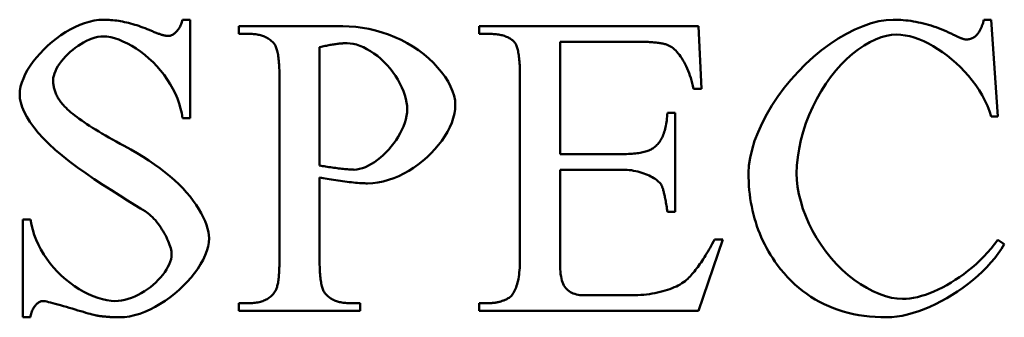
# Model space of a CAD drawing. Header units: millimetres. Extents: x 163 to 2699, y 224 to 730.
# Tile 43 of 168: x 245.81 to 251, y 446.28 to 447.85. Entities that reach past the tile are written whole.
import ezdxf

# ---------------------------------------------------------------- set-up
doc = ezdxf.new("R2010")
doc.units = ezdxf.units.MM
doc.layers.add('可見 (ISO)', color=7, linetype='Continuous', lineweight=50)

msp = doc.modelspace()

# ---------------------------------------------------------------- linework, layer by layer
at = {"layer": '可見 (ISO)'}
for p, q in [((246.6676, 447.8504), (246.708, 447.8504)), ((246.708, 447.8504), (246.708, 447.332)), ((250.8943, 447.8504), (250.9335, 447.8504)), ((250.9335, 447.8504), (250.9678, 447.3406)), ((246.9642, 447.8161), (247.5132, 447.8161)), ((246.9642, 447.7756), (246.9642, 447.8161)), ((248.2325, 447.8161), (249.3894, 447.8161)), ((248.2325, 447.7756), (248.2325, 447.8161)), ((249.3894, 447.8161), (249.4053, 447.4864)), ((247.0205, 447.7756), (246.9642, 447.7756)), ((248.2852, 447.7756), (248.2325, 447.7756)), ((247.3906, 447.7058), (247.3906, 447.082)), ((249.0708, 447.7339), (248.659, 447.7339)), ((248.659, 447.7339), (248.659, 447.142)), ((247.1786, 446.582), (247.1786, 447.5501)), ((248.447, 446.582), (248.447, 447.555)), ((249.4053, 447.4864), (249.3624, 447.4864)), ((246.708, 447.332), (246.6676, 447.332)), ((249.2252, 447.3602), (249.2656, 447.3602)), ((249.2656, 447.3602), (249.2656, 446.8369)), ((250.9678, 447.3406), (250.9335, 447.3406)), ((248.659, 447.142), (248.9887, 447.142)), ((247.3906, 447.0183), (247.3906, 446.582)), ((248.659, 447.0599), (248.659, 446.5661)), ((248.9887, 447.0599), (248.659, 447.0599)), ((249.2656, 446.8369), (249.2252, 446.8369)), ((245.8244, 446.7964), (245.8649, 446.7964)), ((245.8244, 446.2817), (245.8244, 446.7964)), ((249.5181, 446.6923), (249.3882, 446.3161)), ((249.474, 446.6923), (249.5181, 446.6923)), ((250.9678, 446.6898), (251.0021, 446.6678)), ((248.7828, 446.3982), (249.0377, 446.3982)), ((246.9642, 446.3565), (247.0205, 446.3565)), ((246.9642, 446.3161), (246.9642, 446.3565)), ((247.5475, 446.3565), (247.6051, 446.3565)), ((247.6051, 446.3565), (247.6051, 446.3161)), ((248.2325, 446.3565), (248.2852, 446.3565)), ((248.2325, 446.3161), (248.2325, 446.3565)), ((247.6051, 446.3161), (246.9642, 446.3161)), ((249.3882, 446.3161), (248.2325, 446.3161)), ((245.8649, 446.2817), (245.8244, 446.2817))]:
    msp.add_line(p, q, dxfattribs=at)
at = {"layer": '可見 (ISO)', "flags": 128}
for points in [[(245.8085, 447.4558), (245.8098, 447.4763), (245.8135, 447.4975), (245.8196, 447.5192), (245.8278, 447.5412), (245.8381, 447.5634), (245.8504, 447.5857), (245.8644, 447.6079), (245.8801, 447.63), (245.8974, 447.6517), (245.916, 447.673), (245.9359, 447.6937), (245.957, 447.7137), (245.979, 447.7329), (246.0019, 447.7511), (246.0255, 447.7682), (246.0498, 447.784), (246.0745, 447.7985), (246.0996, 447.8115), (246.1249, 447.8228), (246.1502, 447.8324), (246.1755, 447.84), (246.2006, 447.8457), (246.2254, 447.8492), (246.2497, 447.8504)], [(246.2497, 447.8504), (246.2596, 447.8503), (246.2696, 447.85), (246.2797, 447.8494), (246.2898, 447.8487), (246.2999, 447.8478), (246.3101, 447.8467), (246.3204, 447.8454), (246.3307, 447.8438), (246.3411, 447.8421), (246.3515, 447.8402), (246.362, 447.838), (246.3725, 447.8357), (246.3831, 447.8331), (246.3938, 447.8303), (246.4045, 447.8274), (246.4153, 447.8242), (246.4261, 447.8209), (246.437, 447.8173), (246.4479, 447.8135), (246.4589, 447.8095), (246.4699, 447.8053), (246.481, 447.8009), (246.4922, 447.7963), (246.5034, 447.7915)], [(246.5916, 447.7646), (246.5952, 447.7648), (246.5988, 447.7653), (246.6025, 447.7662), (246.6063, 447.7674), (246.61, 447.7689), (246.6138, 447.7707), (246.6176, 447.7729), (246.6214, 447.7754), (246.6251, 447.7782), (246.6288, 447.7812), (246.6325, 447.7846), (246.636, 447.7882), (246.6395, 447.7921), (246.6429, 447.7962), (246.6461, 447.8006), (246.6492, 447.8052), (246.6522, 447.8101), (246.655, 447.8152), (246.6576, 447.8206), (246.6601, 447.8261), (246.6623, 447.8319), (246.6643, 447.8379), (246.6661, 447.844), (246.6676, 447.8504)], [(249.6529, 447.0428), (249.655, 447.0816), (249.6611, 447.1231), (249.6713, 447.1667), (249.6853, 447.2119), (249.703, 447.2581), (249.7242, 447.3051), (249.7488, 447.3522), (249.7765, 447.399), (249.8072, 447.4453), (249.8406, 447.4905), (249.8764, 447.5343), (249.9144, 447.5764), (249.9542, 447.6164), (249.9956, 447.6542), (250.0383, 447.6892), (250.0818, 447.7214), (250.1259, 447.7505), (250.1701, 447.7762), (250.2141, 447.7983), (250.2574, 447.8168), (250.2997, 447.8313), (250.3403, 447.8418), (250.379, 447.8482), (250.4151, 447.8504)], [(250.4151, 447.8504), (250.4286, 447.8502), (250.4421, 447.8498), (250.4555, 447.8491), (250.469, 447.8482), (250.4824, 447.8469), (250.4958, 447.8454), (250.5092, 447.8436), (250.5226, 447.8415), (250.5359, 447.8392), (250.5493, 447.8365), (250.5626, 447.8336), (250.576, 447.8304), (250.5893, 447.827), (250.6026, 447.8233), (250.6159, 447.8192), (250.6292, 447.815), (250.6425, 447.8104), (250.6557, 447.8056), (250.669, 447.8004), (250.6822, 447.795), (250.6954, 447.7894), (250.7086, 447.7834), (250.7218, 447.7772), (250.735, 447.7707)], [(250.8539, 447.767), (250.8562, 447.7696), (250.8584, 447.7723), (250.8607, 447.775), (250.8628, 447.7779), (250.8649, 447.7808), (250.867, 447.7837), (250.8689, 447.7868), (250.8709, 447.7899), (250.8728, 447.7931), (250.8746, 447.7964), (250.8763, 447.7997), (250.8781, 447.8032), (250.8797, 447.8067), (250.8813, 447.8103), (250.8829, 447.8139), (250.8844, 447.8177), (250.8858, 447.8215), (250.8872, 447.8254), (250.8885, 447.8294), (250.8898, 447.8334), (250.891, 447.8375), (250.8921, 447.8417), (250.8932, 447.846), (250.8943, 447.8504)], [(247.5132, 447.8161), (247.5471, 447.8152), (247.5816, 447.8125), (247.6162, 447.8081), (247.651, 447.8018), (247.6857, 447.7937), (247.7201, 447.7838), (247.7541, 447.7721), (247.7875, 447.7586), (247.8201, 447.7436), (247.8518, 447.7269), (247.8824, 447.7087), (247.9118, 447.6891), (247.9397, 447.6682), (247.966, 447.6461), (247.9905, 447.6231), (248.0132, 447.5992), (248.0337, 447.5746), (248.0521, 447.5495), (248.068, 447.5242), (248.0814, 447.4989), (248.0921, 447.4737), (248.0999, 447.4489), (248.1047, 447.4249), (248.1063, 447.4018)], [(246.2509, 447.7621), (246.2363, 447.7614), (246.2215, 447.7593), (246.2064, 447.7559), (246.1912, 447.7513), (246.176, 447.7455), (246.1608, 447.7387), (246.1457, 447.7309), (246.1308, 447.7223), (246.1161, 447.7128), (246.1019, 447.7026), (246.0881, 447.6918), (246.0748, 447.6805), (246.062, 447.6687), (246.05, 447.6565), (246.0388, 447.6439), (246.0283, 447.6312), (246.0188, 447.6184), (246.0103, 447.6055), (246.0029, 447.5926), (245.9967, 447.5799), (245.9917, 447.5673), (245.988, 447.5551), (245.9858, 447.5432), (245.985, 447.5317)], [(246.6676, 447.332), (246.6634, 447.3572), (246.6575, 447.3827), (246.6499, 447.4085), (246.6405, 447.4344), (246.6295, 447.4601), (246.6169, 447.4857), (246.6027, 447.5108), (246.587, 447.5354), (246.57, 447.5594), (246.5517, 447.5826), (246.5323, 447.6048), (246.5118, 447.626), (246.4904, 447.6461), (246.4684, 447.6649), (246.4457, 447.6823), (246.4227, 447.6982), (246.3995, 447.7126), (246.3764, 447.7253), (246.3534, 447.7363), (246.331, 447.7454), (246.3092, 447.7526), (246.2885, 447.7579), (246.2689, 447.7611), (246.2509, 447.7621)], [(246.5034, 447.7915), (246.5085, 447.7893), (246.5135, 447.7872), (246.5184, 447.7852), (246.5232, 447.7833), (246.5278, 447.7815), (246.5323, 447.7797), (246.5367, 447.7781), (246.5409, 447.7766), (246.5451, 447.7751), (246.5491, 447.7738), (246.5529, 447.7725), (246.5567, 447.7713), (246.5603, 447.7702), (246.5638, 447.7693), (246.5671, 447.7684), (246.5704, 447.7676), (246.5735, 447.7669), (246.5764, 447.7663), (246.5793, 447.7657), (246.582, 447.7653), (246.5846, 447.765), (246.5871, 447.7648), (246.5894, 447.7646), (246.5916, 447.7646)], [(247.1492, 447.7266), (247.1455, 447.7306), (247.1416, 447.7344), (247.1375, 447.7381), (247.1334, 447.7416), (247.1291, 447.7449), (247.1246, 447.748), (247.12, 447.751), (247.1153, 447.7538), (247.1104, 447.7565), (247.1054, 447.7589), (247.1003, 447.7612), (247.095, 447.7634), (247.0895, 447.7653), (247.084, 447.7671), (247.0783, 447.7687), (247.0724, 447.7702), (247.0664, 447.7714), (247.0603, 447.7725), (247.054, 447.7735), (247.0476, 447.7742), (247.041, 447.7748), (247.0343, 447.7753), (247.0275, 447.7755), (247.0205, 447.7756)], [(248.4188, 447.7315), (248.4153, 447.7351), (248.4117, 447.7385), (248.4079, 447.7418), (248.4039, 447.745), (248.3997, 447.748), (248.3953, 447.7508), (248.3907, 447.7535), (248.386, 447.756), (248.3811, 447.7584), (248.376, 447.7606), (248.3707, 447.7627), (248.3652, 447.7646), (248.3595, 447.7663), (248.3537, 447.768), (248.3477, 447.7694), (248.3415, 447.7707), (248.3351, 447.7719), (248.3285, 447.7729), (248.3217, 447.7737), (248.3148, 447.7744), (248.3077, 447.7749), (248.3004, 447.7753), (248.2929, 447.7755), (248.2852, 447.7756)], [(250.4335, 447.7719), (250.4079, 447.7703), (250.3807, 447.7655), (250.3522, 447.7575), (250.3228, 447.7463), (250.2927, 447.7319), (250.2623, 447.7143), (250.2317, 447.6937), (250.2013, 447.6701), (250.1713, 447.6436), (250.1419, 447.6143), (250.1135, 447.5825), (250.0861, 447.5482), (250.06, 447.5117), (250.0354, 447.4732), (250.0125, 447.4329), (249.9915, 447.3912), (249.9725, 447.3481), (249.9556, 447.3042), (249.941, 447.2596), (249.9288, 447.2148), (249.9192, 447.17), (249.9122, 447.1258), (249.908, 447.0824), (249.9066, 447.0403)], [(250.9335, 447.3406), (250.924, 447.3691), (250.9127, 447.3972), (250.8996, 447.4249), (250.885, 447.4521), (250.8689, 447.4787), (250.8514, 447.5046), (250.8327, 447.5299), (250.8129, 447.5542), (250.792, 447.5778), (250.7702, 447.6003), (250.7477, 447.6218), (250.7244, 447.6422), (250.7006, 447.6614), (250.6763, 447.6793), (250.6517, 447.6959), (250.6269, 447.711), (250.6019, 447.7247), (250.577, 447.7368), (250.5521, 447.7472), (250.5275, 447.7559), (250.5032, 447.7628), (250.4794, 447.7678), (250.4561, 447.7709), (250.4335, 447.7719)], [(250.735, 447.7707), (250.7388, 447.7687), (250.7426, 447.7668), (250.7462, 447.765), (250.7498, 447.7632), (250.7532, 447.7616), (250.7566, 447.76), (250.7599, 447.7585), (250.763, 447.7571), (250.7661, 447.7558), (250.7691, 447.7545), (250.772, 447.7534), (250.7748, 447.7523), (250.7775, 447.7513), (250.7801, 447.7505), (250.7827, 447.7496), (250.7851, 447.7489), (250.7874, 447.7483), (250.7897, 447.7477), (250.7918, 447.7473), (250.7939, 447.7469), (250.7958, 447.7466), (250.7977, 447.7464), (250.7995, 447.7462), (250.8012, 447.7462)], [(250.8012, 447.7462), (250.8037, 447.7462), (250.8062, 447.7463), (250.8087, 447.7465), (250.8111, 447.7468), (250.8136, 447.7471), (250.8159, 447.7475), (250.8183, 447.748), (250.8206, 447.7485), (250.8229, 447.7491), (250.8252, 447.7498), (250.8274, 447.7506), (250.8297, 447.7514), (250.8318, 447.7523), (250.834, 447.7533), (250.8361, 447.7543), (250.8382, 447.7555), (250.8403, 447.7567), (250.8423, 447.7579), (250.8443, 447.7593), (250.8463, 447.7607), (250.8482, 447.7621), (250.8501, 447.7637), (250.852, 447.7653), (250.8539, 447.767)], [(247.1786, 447.5501), (247.1786, 447.5618), (247.1784, 447.5731), (247.1782, 447.584), (247.1778, 447.5945), (247.1773, 447.6047), (247.1768, 447.6145), (247.1761, 447.6239), (247.1753, 447.6329), (247.1745, 447.6416), (247.1735, 447.6499), (247.1724, 447.6578), (247.1713, 447.6653), (247.17, 447.6725), (247.1686, 447.6793), (247.1671, 447.6857), (247.1655, 447.6917), (247.1639, 447.6974), (247.1621, 447.7027), (247.1602, 447.7076), (247.1582, 447.7122), (247.1561, 447.7163), (247.1539, 447.7201), (247.1516, 447.7235), (247.1492, 447.7266)], [(247.5352, 447.7266), (247.5305, 447.7266), (247.5256, 447.7264), (247.5206, 447.7263), (247.5156, 447.726), (247.5104, 447.7257), (247.5051, 447.7253), (247.4996, 447.7248), (247.4941, 447.7243), (247.4885, 447.7237), (247.4827, 447.723), (247.4769, 447.7222), (247.4709, 447.7214), (247.4648, 447.7205), (247.4586, 447.7195), (247.4523, 447.7185), (247.4459, 447.7173), (247.4394, 447.7161), (247.4327, 447.7149), (247.426, 447.7135), (247.4191, 447.7121), (247.4122, 447.7106), (247.4051, 447.7091), (247.3979, 447.7075), (247.3906, 447.7058)], [(247.8526, 447.3798), (247.8518, 447.3966), (247.8493, 447.4146), (247.8453, 447.4336), (247.8397, 447.4532), (247.8326, 447.4734), (247.824, 447.4938), (247.8141, 447.5143), (247.8028, 447.5346), (247.7904, 447.5547), (247.7768, 447.5742), (247.7621, 447.5931), (247.7465, 447.6112), (247.7301, 447.6283), (247.713, 447.6444), (247.6954, 447.6593), (247.6772, 447.6729), (247.6588, 447.6852), (247.6403, 447.6959), (247.6217, 447.7052), (247.6033, 447.7128), (247.5853, 447.7188), (247.5678, 447.7231), (247.5511, 447.7257), (247.5352, 447.7266)], [(248.447, 447.555), (248.4469, 447.5668), (248.4468, 447.5782), (248.4466, 447.5891), (248.4462, 447.5998), (248.4458, 447.61), (248.4452, 447.6198), (248.4446, 447.6293), (248.4439, 447.6384), (248.443, 447.647), (248.4421, 447.6554), (248.4411, 447.6633), (248.4399, 447.6708), (248.4387, 447.678), (248.4374, 447.6848), (248.436, 447.6912), (248.4345, 447.6972), (248.4329, 447.7028), (248.4311, 447.7081), (248.4293, 447.7129), (248.4274, 447.7174), (248.4254, 447.7215), (248.4233, 447.7252), (248.4211, 447.7285), (248.4188, 447.7315)], [(249.2276, 447.7168), (249.2238, 447.7182), (249.2198, 447.7195), (249.2155, 447.7208), (249.211, 447.722), (249.2063, 447.7232), (249.2013, 447.7243), (249.1961, 447.7253), (249.1906, 447.7263), (249.1849, 447.7272), (249.179, 447.7281), (249.1728, 447.7289), (249.1664, 447.7297), (249.1597, 447.7303), (249.1528, 447.731), (249.1457, 447.7315), (249.1383, 447.732), (249.1307, 447.7325), (249.1229, 447.7329), (249.1148, 447.7332), (249.1064, 447.7335), (249.0979, 447.7337), (249.0891, 447.7338), (249.08, 447.7339), (249.0708, 447.7339)], [(249.3624, 447.4864), (249.3594, 447.5011), (249.3559, 447.5155), (249.3522, 447.5295), (249.3482, 447.5431), (249.3439, 447.5564), (249.3393, 447.5693), (249.3345, 447.5817), (249.3294, 447.5938), (249.3241, 447.6054), (249.3186, 447.6165), (249.3129, 447.6272), (249.307, 447.6374), (249.3009, 447.6471), (249.2947, 447.6563), (249.2884, 447.665), (249.2819, 447.6731), (249.2753, 447.6807), (249.2687, 447.6877), (249.2619, 447.6941), (249.2551, 447.6999), (249.2483, 447.7051), (249.2414, 447.7096), (249.2345, 447.7135), (249.2276, 447.7168)], [(245.985, 447.5317), (245.9851, 447.526), (245.9853, 447.5204), (245.9857, 447.5148), (245.9863, 447.5092), (245.9871, 447.5037), (245.988, 447.4982), (245.989, 447.4927), (245.9903, 447.4873), (245.9917, 447.482), (245.9933, 447.4767), (245.995, 447.4714), (245.9969, 447.4662), (245.999, 447.461), (246.0012, 447.4558), (246.0037, 447.4507), (246.0062, 447.4457), (246.009, 447.4407), (246.0119, 447.4357), (246.0149, 447.4308), (246.0182, 447.4259), (246.0216, 447.421), (246.0251, 447.4162), (246.0289, 447.4115), (246.0328, 447.4067)], [(246.485, 446.8308), (246.4705, 446.8406), (246.4464, 446.8558), (246.4148, 446.8752), (246.3775, 446.898), (246.3362, 446.9235), (246.2923, 446.951), (246.2471, 446.9801), (246.2016, 447.0101), (246.1567, 447.0409), (246.1132, 447.072), (246.0716, 447.1032), (246.0324, 447.1343), (245.9961, 447.1651), (245.9628, 447.1955), (245.9327, 447.2254), (245.906, 447.2547), (245.8826, 447.2834), (245.8625, 447.3113), (245.8457, 447.3384), (245.8322, 447.3645), (245.8218, 447.3894), (245.8144, 447.4132), (245.81, 447.4353), (245.8085, 447.4558)], [(246.0328, 447.4067), (246.0388, 447.3997), (246.0455, 447.3925), (246.0529, 447.385), (246.0609, 447.3774), (246.0696, 447.3696), (246.079, 447.3616), (246.089, 447.3534), (246.0996, 447.3451), (246.111, 447.3365), (246.1229, 447.3277), (246.1356, 447.3188), (246.1489, 447.3096), (246.1629, 447.3003), (246.1775, 447.2907), (246.1928, 447.281), (246.2087, 447.2711), (246.2253, 447.261), (246.2426, 447.2507), (246.2605, 447.2402), (246.2791, 447.2296), (246.2983, 447.2187), (246.3182, 447.2076), (246.3388, 447.1964), (246.36, 447.1849)], [(247.572, 447.0599), (247.5865, 447.0608), (247.6015, 447.0635), (247.6168, 447.0678), (247.6324, 447.0737), (247.6481, 447.0811), (247.6639, 447.0899), (247.6797, 447.1), (247.6954, 447.1113), (247.7109, 447.1236), (247.726, 447.137), (247.7408, 447.1514), (247.7551, 447.1665), (247.7687, 447.1824), (247.7817, 447.199), (247.7939, 447.2161), (247.8052, 447.2337), (247.8155, 447.2516), (247.8248, 447.2698), (247.8329, 447.2882), (247.8398, 447.3067), (247.8452, 447.3252), (247.8493, 447.3436), (247.8518, 447.3618), (247.8526, 447.3798)], [(248.1063, 447.4018), (248.1051, 447.3786), (248.1014, 447.3551), (248.0955, 447.3313), (248.0873, 447.3073), (248.0771, 447.2834), (248.0649, 447.2596), (248.0509, 447.236), (248.0352, 447.2127), (248.0179, 447.19), (247.9991, 447.1678), (247.9789, 447.1464), (247.9574, 447.1258), (247.9348, 447.1061), (247.9111, 447.0876), (247.8866, 447.0702), (247.8612, 447.0542), (247.8351, 447.0395), (247.8085, 447.0265), (247.7814, 447.0151), (247.754, 447.0055), (247.7263, 446.9979), (247.6985, 446.9923), (247.6707, 446.9888), (247.6431, 446.9876)], [(249.1602, 447.1812), (249.165, 447.1856), (249.1697, 447.1902), (249.1741, 447.195), (249.1784, 447.2002), (249.1825, 447.2056), (249.1863, 447.2113), (249.1901, 447.2172), (249.1936, 447.2235), (249.1969, 447.23), (249.2001, 447.2367), (249.2031, 447.2438), (249.2059, 447.2511), (249.2085, 447.2587), (249.2109, 447.2666), (249.2132, 447.2747), (249.2152, 447.2831), (249.2171, 447.2918), (249.2188, 447.3007), (249.2203, 447.31), (249.2217, 447.3195), (249.2228, 447.3292), (249.2238, 447.3393), (249.2246, 447.3496), (249.2252, 447.3602)], [(246.36, 447.1849), (246.3943, 447.166), (246.4275, 447.147), (246.4595, 447.1276), (246.4902, 447.108), (246.5197, 447.088), (246.5479, 447.0677), (246.5748, 447.0471), (246.6003, 447.0262), (246.6245, 447.0049), (246.6473, 446.9834), (246.6687, 446.9617), (246.6886, 446.9397), (246.7071, 446.9177), (246.7241, 446.8957), (246.7396, 446.8737), (246.7536, 446.8518), (246.766, 446.8303), (246.7768, 446.8091), (246.786, 446.7884), (246.7936, 446.7684), (246.7996, 446.7493), (246.8038, 446.7311), (246.8064, 446.7141), (246.8073, 446.6984)], [(248.9887, 447.142), (248.9992, 447.1421), (249.0095, 447.1423), (249.0195, 447.1426), (249.0292, 447.1431), (249.0386, 447.1437), (249.0476, 447.1445), (249.0564, 447.1454), (249.0649, 447.1464), (249.0731, 447.1475), (249.081, 447.1488), (249.0886, 447.1503), (249.0959, 447.1518), (249.1029, 447.1535), (249.1096, 447.1554), (249.116, 447.1573), (249.1221, 447.1595), (249.1279, 447.1617), (249.1334, 447.1641), (249.1386, 447.1666), (249.1435, 447.1693), (249.1482, 447.1721), (249.1525, 447.175), (249.1565, 447.178), (249.1602, 447.1812)], [(247.3906, 447.082), (247.3981, 447.0806), (247.4059, 447.0792), (247.4139, 447.0779), (247.4222, 447.0765), (247.4306, 447.0752), (247.4391, 447.0739), (247.4478, 447.0726), (247.4564, 447.0714), (247.4651, 447.0702), (247.4738, 447.069), (247.4824, 447.0679), (247.491, 447.0668), (247.4993, 447.0658), (247.5076, 447.0649), (247.5156, 447.064), (247.5233, 447.0632), (247.5308, 447.0625), (247.538, 447.0618), (247.5448, 447.0613), (247.5512, 447.0608), (247.5571, 447.0604), (247.5626, 447.0601), (247.5676, 447.06), (247.572, 447.0599)], [(247.6431, 446.9876), (247.636, 446.9877), (247.6282, 446.9879), (247.6197, 446.9883), (247.6107, 446.9889), (247.6011, 446.9895), (247.591, 446.9903), (247.5806, 446.9913), (247.5697, 446.9923), (247.5586, 446.9934), (247.5471, 446.9947), (247.5355, 446.996), (247.5237, 446.9974), (247.5119, 446.9989), (247.5, 447.0005), (247.4881, 447.0021), (247.4762, 447.0038), (247.4645, 447.0055), (247.453, 447.0073), (247.4417, 447.0091), (247.4307, 447.0109), (247.42, 447.0127), (247.4097, 447.0146), (247.3999, 447.0164), (247.3906, 447.0183)], [(249.1945, 446.9766), (249.1916, 446.9815), (249.1879, 446.9865), (249.1836, 446.9914), (249.1786, 446.9964), (249.173, 447.0013), (249.1669, 447.0062), (249.1601, 447.0109), (249.1529, 447.0156), (249.1451, 447.0202), (249.1369, 447.0246), (249.1282, 447.0289), (249.1192, 447.033), (249.1097, 447.0368), (249.0999, 447.0405), (249.0898, 447.0439), (249.0793, 447.047), (249.0686, 447.0499), (249.0577, 447.0524), (249.0466, 447.0546), (249.0352, 447.0565), (249.0237, 447.058), (249.0121, 447.059), (249.0004, 447.0597), (248.9887, 447.0599)], [(249.8048, 446.5587), (249.7924, 446.576), (249.7806, 446.5935), (249.7692, 446.6113), (249.7584, 446.6293), (249.7481, 446.6476), (249.7384, 446.6662), (249.7291, 446.6849), (249.7204, 446.704), (249.7122, 446.7233), (249.7046, 446.7428), (249.6975, 446.7626), (249.6909, 446.7827), (249.6848, 446.803), (249.6793, 446.8235), (249.6742, 446.8443), (249.6698, 446.8653), (249.6658, 446.8866), (249.6624, 446.9082), (249.6595, 446.93), (249.6571, 446.952), (249.6553, 446.9743), (249.6539, 446.9969), (249.6531, 447.0197), (249.6529, 447.0428)], [(249.9066, 447.0403), (249.9079, 447.0055), (249.912, 446.9691), (249.9187, 446.9314), (249.9281, 446.893), (249.94, 446.854), (249.9545, 446.8149), (249.9714, 446.776), (249.9907, 446.7375), (250.0121, 446.6999), (250.0356, 446.6633), (250.0611, 446.628), (250.0882, 446.5942), (250.117, 446.5623), (250.147, 446.5323), (250.1782, 446.5046), (250.2104, 446.4792), (250.2431, 446.4564), (250.2762, 446.4362), (250.3094, 446.4189), (250.3424, 446.4046), (250.3748, 446.3933), (250.4064, 446.3851), (250.4367, 446.3802), (250.4654, 446.3785)], [(249.2252, 446.8369), (249.2239, 446.8458), (249.2225, 446.8545), (249.2212, 446.8629), (249.2199, 446.8711), (249.2186, 446.8789), (249.2173, 446.8865), (249.216, 446.8938), (249.2147, 446.9009), (249.2134, 446.9077), (249.2121, 446.9142), (249.2108, 446.9204), (249.2096, 446.9263), (249.2083, 446.932), (249.207, 446.9374), (249.2057, 446.9426), (249.2045, 446.9474), (249.2032, 446.952), (249.202, 446.9564), (249.2007, 446.9604), (249.1995, 446.9642), (249.1982, 446.9677), (249.197, 446.9709), (249.1958, 446.9739), (249.1945, 446.9766)], [(246.61, 446.6138), (246.6097, 446.621), (246.6087, 446.6288), (246.6072, 446.637), (246.6051, 446.6457), (246.6025, 446.6547), (246.5994, 446.6641), (246.5958, 446.6738), (246.5917, 446.6837), (246.5872, 446.6938), (246.5823, 446.704), (246.577, 446.7143), (246.5714, 446.7246), (246.5654, 446.7349), (246.5591, 446.7451), (246.5525, 446.7551), (246.5457, 446.765), (246.5387, 446.7746), (246.5314, 446.7839), (246.524, 446.7929), (246.5164, 446.8015), (246.5087, 446.8096), (246.5008, 446.8172), (246.4929, 446.8243), (246.485, 446.8308)], [(245.8649, 446.7964), (245.8703, 446.7695), (245.8773, 446.7427), (245.8857, 446.7161), (245.8958, 446.6898), (245.9074, 446.6639), (245.9205, 446.6384), (245.9351, 446.6136), (245.9512, 446.5894), (245.9688, 446.5659), (245.9876, 446.5434), (246.0077, 446.5217), (246.0289, 446.5011), (246.0512, 446.4816), (246.0743, 446.4633), (246.0981, 446.4464), (246.1225, 446.4308), (246.1472, 446.4167), (246.172, 446.4042), (246.1968, 446.3934), (246.2213, 446.3843), (246.2452, 446.3771), (246.2683, 446.3718), (246.2904, 446.3686), (246.311, 446.3675)], [(246.8073, 446.6984), (246.8059, 446.6767), (246.802, 446.6544), (246.7955, 446.6316), (246.7867, 446.6084), (246.7757, 446.585), (246.7627, 446.5614), (246.7477, 446.538), (246.7309, 446.5147), (246.7125, 446.4917), (246.6926, 446.4692), (246.6714, 446.4473), (246.6489, 446.4262), (246.6253, 446.4059), (246.6008, 446.3867), (246.5755, 446.3687), (246.5495, 446.3519), (246.523, 446.3366), (246.4961, 446.3229), (246.4689, 446.3109), (246.4416, 446.3008), (246.4144, 446.2927), (246.3873, 446.2867), (246.3606, 446.283), (246.3342, 446.2817)], [(249.333, 446.4852), (249.3387, 446.491), (249.3445, 446.4971), (249.3502, 446.5034), (249.356, 446.51), (249.3618, 446.5168), (249.3676, 446.5238), (249.3734, 446.5311), (249.3792, 446.5387), (249.385, 446.5465), (249.3909, 446.5545), (249.3967, 446.5628), (249.4026, 446.5713), (249.4084, 446.58), (249.4143, 446.589), (249.4202, 446.5982), (249.4262, 446.6077), (249.4321, 446.6174), (249.438, 446.6274), (249.444, 446.6376), (249.45, 446.6481), (249.4559, 446.6587), (249.4619, 446.6697), (249.4679, 446.6809), (249.474, 446.6923)], [(251.0021, 446.6678), (250.9871, 446.6429), (250.9702, 446.6182), (250.9516, 446.5938), (250.9314, 446.5698), (250.9098, 446.5462), (250.8868, 446.5232), (250.8626, 446.5007), (250.8373, 446.4789), (250.811, 446.4578), (250.7839, 446.4376), (250.756, 446.4182), (250.7275, 446.3998), (250.6985, 446.3825), (250.6691, 446.3663), (250.6395, 446.3512), (250.6098, 446.3374), (250.5801, 446.325), (250.5505, 446.314), (250.5211, 446.3044), (250.4921, 446.2965), (250.4635, 446.2901), (250.4356, 446.2855), (250.4084, 446.2827), (250.382, 446.2817)], [(250.4654, 446.3785), (250.484, 446.3792), (250.5033, 446.3811), (250.5234, 446.3843), (250.544, 446.3887), (250.5651, 446.3942), (250.5866, 446.401), (250.6085, 446.4089), (250.6308, 446.4179), (250.6532, 446.4279), (250.6758, 446.439), (250.6985, 446.4512), (250.7212, 446.4643), (250.7438, 446.4784), (250.7663, 446.4935), (250.7886, 446.5095), (250.8106, 446.5263), (250.8323, 446.5441), (250.8535, 446.5626), (250.8742, 446.582), (250.8944, 446.6021), (250.9139, 446.623), (250.9327, 446.6446), (250.9507, 446.6669), (250.9678, 446.6898)], [(246.311, 446.3675), (246.3284, 446.3683), (246.3459, 446.3704), (246.3636, 446.374), (246.3812, 446.3788), (246.3987, 446.3848), (246.4161, 446.3919), (246.4332, 446.4), (246.45, 446.4091), (246.4664, 446.419), (246.4823, 446.4296), (246.4977, 446.441), (246.5124, 446.453), (246.5264, 446.4655), (246.5396, 446.4784), (246.5519, 446.4917), (246.5632, 446.5053), (246.5735, 446.5191), (246.5827, 446.533), (246.5907, 446.5469), (246.5975, 446.5607), (246.6028, 446.5744), (246.6067, 446.5879), (246.6092, 446.6011), (246.61, 446.6138)], [(247.1566, 446.419), (247.1584, 446.422), (247.1601, 446.4254), (247.1617, 446.429), (247.1633, 446.4331), (247.1648, 446.4374), (247.1662, 446.442), (247.1675, 446.447), (247.1688, 446.4524), (247.17, 446.458), (247.1711, 446.464), (247.1721, 446.4703), (247.1731, 446.4769), (247.174, 446.4839), (247.1748, 446.4911), (247.1755, 446.4987), (247.1762, 446.5067), (247.1767, 446.5149), (247.1772, 446.5235), (247.1777, 446.5325), (247.178, 446.5417), (247.1783, 446.5513), (247.1785, 446.5612), (247.1786, 446.5714), (247.1786, 446.582)], [(247.3906, 446.582), (247.3907, 446.5703), (247.3908, 446.559), (247.3911, 446.5481), (247.3915, 446.5376), (247.392, 446.5274), (247.3925, 446.5176), (247.3932, 446.5082), (247.394, 446.4992), (247.3949, 446.4905), (247.3959, 446.4822), (247.3971, 446.4743), (247.3983, 446.4668), (247.3996, 446.4596), (247.401, 446.4528), (247.4026, 446.4464), (247.4042, 446.4404), (247.406, 446.4347), (247.4079, 446.4294), (247.4098, 446.4245), (247.4119, 446.4199), (247.4141, 446.4158), (247.4164, 446.412), (247.4188, 446.4086), (247.4213, 446.4055)], [(248.3857, 446.3822), (248.3901, 446.3848), (248.3944, 446.3879), (248.3986, 446.3916), (248.4026, 446.3957), (248.4065, 446.4005), (248.4103, 446.4057), (248.4139, 446.4114), (248.4174, 446.4177), (248.4207, 446.4244), (248.4239, 446.4317), (248.4269, 446.4394), (248.4297, 446.4476), (248.4323, 446.4563), (248.4347, 446.4655), (248.437, 446.4752), (248.439, 446.4853), (248.4408, 446.4958), (248.4424, 446.5068), (248.4438, 446.5183), (248.4449, 446.5302), (248.4458, 446.5425), (248.4465, 446.5552), (248.4469, 446.5684), (248.447, 446.582)], [(248.659, 446.5661), (248.6592, 446.5501), (248.6597, 446.5352), (248.6607, 446.5214), (248.662, 446.5086), (248.6638, 446.4967), (248.666, 446.4857), (248.6687, 446.4755), (248.6718, 446.4661), (248.6753, 446.4574), (248.6794, 446.4494), (248.6838, 446.4421), (248.6888, 446.4355), (248.6942, 446.4294), (248.7001, 446.4239), (248.7064, 446.419), (248.7132, 446.4146), (248.7205, 446.4108), (248.7282, 446.4075), (248.7363, 446.4046), (248.7448, 446.4023), (248.7537, 446.4005), (248.763, 446.3992), (248.7727, 446.3984), (248.7828, 446.3982)], [(250.382, 446.2817), (250.3513, 446.2822), (250.3211, 446.2837), (250.2915, 446.2861), (250.2625, 446.2894), (250.2341, 446.2938), (250.2063, 446.299), (250.179, 446.3053), (250.1523, 446.3125), (250.1262, 446.3207), (250.1007, 446.3298), (250.0758, 446.3399), (250.0515, 446.351), (250.0277, 446.363), (250.0045, 446.376), (249.9819, 446.3899), (249.9599, 446.4048), (249.9385, 446.4207), (249.9177, 446.4375), (249.8974, 446.4553), (249.8777, 446.4741), (249.8586, 446.4938), (249.8401, 446.5145), (249.8222, 446.5361), (249.8048, 446.5587)], [(249.0377, 446.3982), (249.0535, 446.3983), (249.0693, 446.3989), (249.0848, 446.3998), (249.1002, 446.401), (249.1153, 446.4026), (249.1302, 446.4045), (249.1448, 446.4067), (249.1592, 446.4093), (249.1732, 446.4121), (249.187, 446.4152), (249.2004, 446.4187), (249.2134, 446.4224), (249.226, 446.4263), (249.2382, 446.4305), (249.25, 446.435), (249.2614, 446.4397), (249.2722, 446.4447), (249.2826, 446.4499), (249.2924, 446.4553), (249.3017, 446.4609), (249.3104, 446.4667), (249.3186, 446.4726), (249.3261, 446.4788), (249.333, 446.4852)], [(247.0205, 446.3565), (247.0284, 446.3566), (247.0361, 446.3569), (247.0436, 446.3575), (247.0509, 446.3582), (247.058, 446.3592), (247.0649, 446.3604), (247.0716, 446.3618), (247.0781, 446.3634), (247.0845, 446.3653), (247.0906, 446.3673), (247.0966, 446.3696), (247.1023, 446.3721), (247.1079, 446.3748), (247.1133, 446.3778), (247.1185, 446.3809), (247.1235, 446.3843), (247.1283, 446.3879), (247.1329, 446.3916), (247.1373, 446.3957), (247.1415, 446.3999), (247.1456, 446.4043), (247.1494, 446.409), (247.1531, 446.4139), (247.1566, 446.419)], [(247.4213, 446.4055), (247.4248, 446.4015), (247.4285, 446.3977), (247.4323, 446.394), (247.4363, 446.3905), (247.4405, 446.3872), (247.4448, 446.3841), (247.4492, 446.3811), (247.4538, 446.3783), (247.4585, 446.3756), (247.4634, 446.3732), (247.4685, 446.3709), (247.4736, 446.3687), (247.479, 446.3668), (247.4845, 446.365), (247.4901, 446.3634), (247.4959, 446.3619), (247.5018, 446.3607), (247.5079, 446.3596), (247.5141, 446.3586), (247.5205, 446.3579), (247.527, 446.3573), (247.5337, 446.3568), (247.5405, 446.3566), (247.5475, 446.3565)], [(245.9323, 446.3675), (245.9289, 446.3673), (245.9254, 446.3668), (245.922, 446.366), (245.9184, 446.3648), (245.9149, 446.3633), (245.9114, 446.3615), (245.9079, 446.3594), (245.9045, 446.357), (245.9011, 446.3543), (245.8977, 446.3513), (245.8944, 446.348), (245.8912, 446.3444), (245.8881, 446.3405), (245.8852, 446.3364), (245.8823, 446.332), (245.8796, 446.3274), (245.8771, 446.3225), (245.8747, 446.3174), (245.8725, 446.312), (245.8706, 446.3064), (245.8688, 446.3006), (245.8672, 446.2945), (245.8659, 446.2882), (245.8649, 446.2817)], [(246.2117, 446.2915), (246.2065, 446.2926), (246.1996, 446.2943), (246.191, 446.2966), (246.1811, 446.2993), (246.17, 446.3025), (246.1577, 446.306), (246.1445, 446.3099), (246.1305, 446.314), (246.116, 446.3183), (246.1009, 446.3227), (246.0856, 446.3273), (246.0702, 446.3318), (246.0547, 446.3364), (246.0395, 446.3408), (246.0246, 446.3451), (246.0102, 446.3492), (245.9964, 446.353), (245.9835, 446.3565), (245.9716, 446.3596), (245.9608, 446.3623), (245.9513, 446.3645), (245.9433, 446.3661), (245.9369, 446.3672), (245.9323, 446.3675)], [(248.2852, 446.3565), (248.2897, 446.3565), (248.2942, 446.3567), (248.2986, 446.3569), (248.303, 446.3572), (248.3074, 446.3576), (248.3117, 446.3581), (248.3161, 446.3587), (248.3204, 446.3594), (248.3246, 446.3601), (248.3289, 446.361), (248.3331, 446.3619), (248.3373, 446.3629), (248.3415, 446.364), (248.3456, 446.3652), (248.3498, 446.3665), (248.3539, 446.3679), (248.3579, 446.3694), (248.362, 446.371), (248.366, 446.3726), (248.37, 446.3744), (248.374, 446.3762), (248.3779, 446.3781), (248.3818, 446.3801), (248.3857, 446.3822)], [(246.3342, 446.2817), (246.3288, 446.2818), (246.3235, 446.2818), (246.3181, 446.2819), (246.3128, 446.282), (246.3075, 446.2822), (246.3022, 446.2823), (246.297, 446.2826), (246.2918, 446.2828), (246.2866, 446.2831), (246.2814, 446.2834), (246.2763, 446.2838), (246.2711, 446.2842), (246.266, 446.2846), (246.261, 446.2851), (246.2559, 446.2856), (246.2509, 446.2861), (246.2459, 446.2867), (246.241, 446.2873), (246.236, 446.2879), (246.2311, 446.2885), (246.2262, 446.2892), (246.2214, 446.29), (246.2165, 446.2907), (246.2117, 446.2915)]]:
    msp.add_lwpolyline(points, dxfattribs=at)

doc.saveas('drawing.dxf')
